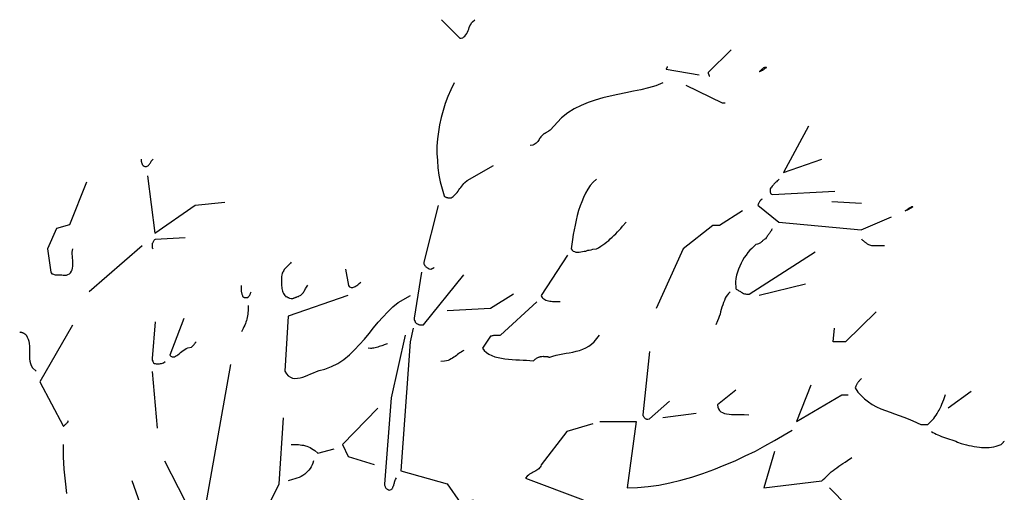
# Model space of a CAD drawing. Header units: metres. Extents: x 186340 to 190086, y 444329 to 445139.
# Tile 59 of 62: x 188621.2 to 188624.25, y 445070.92 to 445072.38. Entities that reach past the tile are written whole.
import ezdxf

# ---------------------------------------------------------------- set-up
doc = ezdxf.new("R2010")
doc.units = ezdxf.units.M
doc.layers.get('0').update_dxf_attribs({"lineweight": 25})
doc.layers.add('B-WE-GR-BOOM-SD', color=7, linetype='Continuous', lineweight=25, true_color=0x1f7f00, transparency=0.25)

# ---------------------------------------------------------------- blocks, each defined once
blk = doc.blocks.new('SGR-BOOM_S02_F_ZIJ-D')
at = {"flags": 128}
for points in [[(1.2363, 9.4017), (1.2933, 9.3447), (1.2973, 9.3447), (1.3024, 9.3458), (1.3055, 9.3488), (1.3085, 9.3508), (1.3116, 9.3549), (1.3146, 9.359), (1.3167, 9.363), (1.3187, 9.3681), (1.3207, 9.3722), (1.3218, 9.3773), (1.3238, 9.3824), (1.3268, 9.3864), (1.3289, 9.3915), (1.3319, 9.3946), (1.3391, 9.4017)], [(2.1337, 9.3081), (2.0624, 9.2379), (2.0624, 9.2369), (2.0624, 9.2359), (2.0624, 9.2349), (2.0635, 9.2338), (2.0635, 9.2328), (2.0645, 9.2318), (2.0645, 9.2308), (2.0645, 9.2298), (2.0655, 9.2287), (2.0655, 9.2277), (2.0655, 9.2267), (2.0665, 9.2267)], [(1.9363, 9.2572), (1.9353, 9.2562), (1.9353, 9.2552), (1.9353, 9.2542), (1.9342, 9.2542), (1.9342, 9.2532), (1.9342, 9.2522), (1.9332, 9.2511), (1.9332, 9.2501), (1.9322, 9.2501), (1.9322, 9.2491), (1.9322, 9.2481), (2.035, 9.2308)], [(1.275, 9.2064), (1.2648, 9.185), (1.2556, 9.1636), (1.2475, 9.1423), (1.2414, 9.1209), (1.2353, 9.0985), (1.2302, 9.0761), (1.2271, 9.0548), (1.2241, 9.0324), (1.222, 9.01), (1.222, 8.9876), (1.2231, 8.9652), (1.2251, 8.9429), (1.2282, 8.9205), (1.2322, 8.8991), (1.2444, 8.8564), (1.2444, 8.8554), (1.2455, 8.8543), (1.2465, 8.8543), (1.2475, 8.8533), (1.2495, 8.8523), (1.2505, 8.8523), (1.2516, 8.8513), (1.2526, 8.8513), (1.2546, 8.8513), (1.2556, 8.8503), (1.2577, 8.8503), (1.2597, 8.8503), (1.2617, 8.8503), (1.2658, 8.8503), (1.2689, 8.8523), (1.2719, 8.8543), (1.275, 8.8574), (1.278, 8.8604), (1.2811, 8.8635), (1.2841, 8.8665), (1.2872, 8.8706), (1.2902, 8.8747), (1.2933, 8.8788), (1.2963, 8.8818), (1.2994, 8.8859), (1.3024, 8.8899), (1.3055, 8.894), (1.3085, 8.8971), (1.3157, 8.9042), (1.397, 8.95)], [(1.922, 9.2064), (1.8997, 9.1972), (1.8773, 9.1911), (1.8539, 9.185), (1.8305, 9.1799), (1.8071, 9.1748), (1.7826, 9.1697), (1.7592, 9.1647), (1.7358, 9.1596), (1.7124, 9.1524), (1.6901, 9.1453), (1.6687, 9.1362), (1.6473, 9.126), (1.627, 9.1128), (1.6077, 9.0975), (1.5731, 9.0599), (1.57, 9.0578), (1.568, 9.0568), (1.567, 9.0558), (1.5649, 9.0548), (1.5629, 9.0538), (1.5609, 9.0527), (1.5598, 9.0517), (1.5578, 9.0507), (1.5568, 9.0507), (1.5558, 9.0497), (1.5547, 9.0497), (1.5537, 9.0487), (1.5527, 9.0487), (1.5497, 9.0456), (1.5476, 9.0436), (1.5456, 9.0415), (1.5436, 9.0385), (1.5415, 9.0354), (1.5395, 9.0334), (1.5385, 9.0304), (1.5364, 9.0273), (1.5344, 9.0242), (1.5324, 9.0222), (1.5293, 9.0192), (1.5263, 9.0171), (1.5232, 9.0151), (1.5191, 9.0131), (1.511, 9.012)], [(1.9933, 9.1992), (2.1062, 9.1443), (2.1072, 9.1443), (2.1082, 9.1443), (2.1092, 9.1443), (2.1103, 9.1443), (2.1113, 9.1443), (2.1123, 9.1443), (2.1133, 9.1443), (2.1143, 9.1443), (2.1153, 9.1443)], [(2.3738, 9.0721), (2.2954, 8.9286), (2.4145, 8.9693)], [(0.3054, 8.9693), (0.3054, 8.9683), (0.3054, 8.9673), (0.3054, 8.9652), (0.3054, 8.9642), (0.3054, 8.9632), (0.3054, 8.9622), (0.3064, 8.9612), (0.3064, 8.9602), (0.3064, 8.9591), (0.3074, 8.9571), (0.3074, 8.9561), (0.3084, 8.9551), (0.3084, 8.953), (0.3094, 8.952), (0.3115, 8.95), (0.3145, 8.9479), (0.3165, 8.9469), (0.3196, 8.9469), (0.3216, 8.9469), (0.3237, 8.9479), (0.3257, 8.949), (0.3277, 8.95), (0.3288, 8.952), (0.3308, 8.954), (0.3318, 8.9561), (0.3338, 8.9581), (0.3349, 8.9602), (0.3359, 8.9632), (0.3379, 8.9652), (0.342, 8.9693)], [(0.3247, 8.9184), (0.3481, 8.7404), (0.4722, 8.8269), (0.5648, 8.837)], [(0.1354, 8.8981), (0.0836, 8.7668), (0.0429, 8.7546), (0.0154, 8.6926), (0.0256, 8.6203), (0.0266, 8.6173), (0.0286, 8.6152), (0.0307, 8.6142), (0.0337, 8.6132), (0.0357, 8.6122), (0.0388, 8.6112), (0.0418, 8.6112), (0.0459, 8.6112), (0.049, 8.6112), (0.052, 8.6112), (0.0561, 8.6112), (0.0591, 8.6112), (0.0632, 8.6102), (0.0663, 8.6102), (0.0734, 8.6102), (0.0785, 8.6122), (0.0836, 8.6152), (0.0866, 8.6183), (0.0897, 8.6234), (0.0917, 8.6275), (0.0927, 8.6325), (0.0937, 8.6386), (0.0937, 8.6448), (0.0937, 8.6509), (0.0937, 8.657), (0.0927, 8.6631), (0.0927, 8.6692), (0.0917, 8.6753), (0.0917, 8.6814), (0.0937, 8.6926)], [(1.7165, 8.9083), (1.7063, 8.8981), (1.6972, 8.8879), (1.689, 8.8767), (1.6819, 8.8645), (1.6758, 8.8513), (1.6707, 8.8381), (1.6656, 8.8248), (1.6606, 8.8106), (1.6565, 8.7953), (1.6534, 8.7811), (1.6504, 8.7658), (1.6473, 8.7506), (1.6443, 8.7363), (1.6422, 8.7211), (1.6382, 8.6926), (1.6412, 8.6885), (1.6443, 8.6854), (1.6483, 8.6834), (1.6524, 8.6814), (1.6575, 8.6814), (1.6626, 8.6814), (1.6677, 8.6824), (1.6728, 8.6834), (1.6779, 8.6844), (1.6829, 8.6854), (1.689, 8.6875), (1.6941, 8.6885), (1.7002, 8.6895), (1.7053, 8.6916), (1.7165, 8.6926), (1.7226, 8.6956), (1.7297, 8.7007), (1.7358, 8.7048), (1.742, 8.7088), (1.7481, 8.7139), (1.7542, 8.718), (1.7592, 8.7231), (1.7654, 8.7282), (1.7704, 8.7333), (1.7765, 8.7384), (1.7816, 8.7445), (1.7867, 8.7495), (1.7918, 8.7556), (1.7969, 8.7618), (1.8081, 8.775)], [(2.2822, 8.9083), (2.2802, 8.9062), (2.2791, 8.9052), (2.2771, 8.9032), (2.2761, 8.9022), (2.2741, 8.9001), (2.272, 8.8981), (2.27, 8.8961), (2.268, 8.894), (2.2659, 8.892), (2.2649, 8.8899), (2.2629, 8.8879), (2.2608, 8.8859), (2.2588, 8.8828), (2.2568, 8.8808), (2.2547, 8.8777), (2.2547, 8.8757), (2.2547, 8.8747), (2.2547, 8.8737), (2.2547, 8.8716), (2.2547, 8.8706), (2.2547, 8.8696), (2.2547, 8.8686), (2.2547, 8.8676), (2.2557, 8.8655), (2.2557, 8.8645), (2.2568, 8.8635), (2.2568, 8.8625), (2.2578, 8.8625), (2.2588, 8.8615), (2.2619, 8.8604), (2.4552, 8.8706)], [(1.2261, 8.8259), (1.1814, 8.6509), (1.1814, 8.6488), (1.1814, 8.6468), (1.1814, 8.6458), (1.1824, 8.6437), (1.1834, 8.6427), (1.1834, 8.6407), (1.1854, 8.6397), (1.1864, 8.6386), (1.1875, 8.6366), (1.1895, 8.6356), (1.1905, 8.6346), (1.1925, 8.6336), (1.1946, 8.6325), (1.1976, 8.6305), (1.2027, 8.6295), (1.2037, 8.6295), (1.2048, 8.6305), (1.2058, 8.6305), (1.2068, 8.6315), (1.2078, 8.6315), (1.2088, 8.6325), (1.2098, 8.6325), (1.2109, 8.6336), (1.2119, 8.6336), (1.2129, 8.6346)], [(2.2293, 8.8462), (2.2273, 8.8452), (2.2262, 8.8452), (2.2252, 8.8442), (2.2252, 8.8431), (2.2242, 8.8421), (2.2232, 8.8411), (2.2222, 8.8401), (2.2212, 8.8391), (2.2212, 8.8381), (2.2201, 8.836), (2.2191, 8.835), (2.2181, 8.833), (2.2181, 8.832), (2.2171, 8.8299), (2.2161, 8.8269), (2.2812, 8.775), (2.5366, 8.7506), (2.6302, 8.7913)], [(2.446, 8.8391), (2.5376, 8.834)], [(2.1693, 8.8096), (2.098, 8.7648), (2.096, 8.7648), (2.095, 8.7648), (2.094, 8.7648), (2.0919, 8.7648), (2.0909, 8.7648), (2.0899, 8.7648), (2.0879, 8.7648), (2.0869, 8.7648), (2.0858, 8.7648), (2.0838, 8.7648), (2.0828, 8.7648), (2.0818, 8.7648), (2.0797, 8.7648), (2.0787, 8.7648), (2.0767, 8.7648), (1.9851, 8.6926), (1.9017, 8.5074)], [(2.2608, 8.7536), (2.2598, 8.7516), (2.2588, 8.7506), (2.2588, 8.7485), (2.2578, 8.7475), (2.2557, 8.7455), (2.2547, 8.7434), (2.2537, 8.7414), (2.2517, 8.7394), (2.2507, 8.7373), (2.2486, 8.7353), (2.2476, 8.7333), (2.2456, 8.7312), (2.2446, 8.7282), (2.2425, 8.7261), (2.2405, 8.7231), (2.2385, 8.7221), (2.2364, 8.7211), (2.2344, 8.72), (2.2334, 8.719), (2.2323, 8.718), (2.2303, 8.717), (2.2293, 8.715), (2.2273, 8.7139), (2.2262, 8.7129), (2.2242, 8.7109), (2.2222, 8.7099), (2.2201, 8.7088), (2.2181, 8.7078), (2.2151, 8.7068), (2.21, 8.7058), (2.2039, 8.6997), (2.1978, 8.6936), (2.1917, 8.6875), (2.1855, 8.6804), (2.1805, 8.6722), (2.1744, 8.6651), (2.1693, 8.6559), (2.1642, 8.6478), (2.1601, 8.6386), (2.156, 8.6295), (2.153, 8.6203), (2.1499, 8.6102), (2.1479, 8.6), (2.1469, 8.5898), (2.1479, 8.5695), (2.1489, 8.5674), (2.151, 8.5664), (2.153, 8.5654), (2.155, 8.5644), (2.1571, 8.5623), (2.1601, 8.5613), (2.1621, 8.5603), (2.1642, 8.5583), (2.1672, 8.5573), (2.1693, 8.5562), (2.1723, 8.5542), (2.1754, 8.5532), (2.1784, 8.5532), (2.1815, 8.5522), (2.1896, 8.5522), (2.3941, 8.6824)], [(0.3084, 8.7017), (0.1446, 8.5593)], [(0.4417, 8.7261), (0.3491, 8.7211), (0.3471, 8.72), (0.3461, 8.719), (0.345, 8.717), (0.344, 8.716), (0.343, 8.7139), (0.342, 8.7129), (0.341, 8.7109), (0.3399, 8.7088), (0.3399, 8.7068), (0.3389, 8.7048), (0.3389, 8.7027), (0.3389, 8.7007), (0.3389, 8.6977), (0.3399, 8.6956), (0.342, 8.6926)], [(2.5376, 8.7231), (2.5386, 8.7211), (2.5406, 8.719), (2.5427, 8.718), (2.5437, 8.717), (2.5457, 8.715), (2.5467, 8.7139), (2.5488, 8.7129), (2.5498, 8.7119), (2.5518, 8.7109), (2.5528, 8.7099), (2.5549, 8.7078), (2.5569, 8.7068), (2.5589, 8.7058), (2.562, 8.7048), (2.5681, 8.7027), (2.6088, 8.7027)], [(1.626, 8.6722), (1.5446, 8.5481), (1.5456, 8.544), (1.5476, 8.541), (1.5497, 8.5389), (1.5527, 8.5369), (1.5558, 8.5349), (1.5598, 8.5328), (1.5639, 8.5318), (1.568, 8.5308), (1.572, 8.5298), (1.5761, 8.5298), (1.5802, 8.5288), (1.5853, 8.5288), (1.5893, 8.5288), (1.5944, 8.5288), (1.6036, 8.5288)], [(0.7703, 8.6509), (0.7683, 8.6478), (0.7662, 8.6458), (0.7642, 8.6437), (0.7622, 8.6417), (0.7591, 8.6386), (0.7571, 8.6366), (0.7551, 8.6346), (0.753, 8.6325), (0.751, 8.6305), (0.7489, 8.6285), (0.7469, 8.6254), (0.7449, 8.6224), (0.7439, 8.6203), (0.7418, 8.6163), (0.7408, 8.6102), (0.7398, 8.6061), (0.7398, 8.602), (0.7398, 8.5979), (0.7398, 8.5939), (0.7398, 8.5888), (0.7398, 8.5847), (0.7398, 8.5807), (0.7398, 8.5776), (0.7408, 8.5735), (0.7408, 8.5695), (0.7418, 8.5654), (0.7428, 8.5613), (0.7439, 8.5583), (0.7459, 8.5542), (0.751, 8.5481), (0.751, 8.5471), (0.752, 8.5461), (0.753, 8.5461), (0.753, 8.545), (0.754, 8.544), (0.7551, 8.544), (0.7571, 8.543), (0.7581, 8.543), (0.7591, 8.542), (0.7601, 8.541), (0.7622, 8.541), (0.7632, 8.54), (0.7652, 8.5389), (0.7662, 8.5389), (0.7703, 8.5379), (0.7713, 8.5379), (0.7724, 8.5379), (0.7734, 8.5379), (0.7744, 8.5379), (0.7754, 8.5379), (0.7774, 8.5389), (0.7785, 8.5389), (0.7795, 8.54), (0.7805, 8.54), (0.7825, 8.541), (0.7835, 8.541), (0.7846, 8.542), (0.7866, 8.542), (0.7876, 8.543), (0.7907, 8.545), (0.7927, 8.545), (0.7947, 8.5461), (0.7978, 8.5481), (0.7998, 8.5491), (0.8019, 8.5511), (0.8039, 8.5532), (0.8059, 8.5552), (0.808, 8.5573), (0.809, 8.5603), (0.811, 8.5623), (0.813, 8.5654), (0.8141, 8.5684), (0.8161, 8.5705), (0.8181, 8.5735), (0.8222, 8.5796)], [(0.9382, 8.6295), (0.9473, 8.5786), (0.9494, 8.5756), (0.9514, 8.5745), (0.9535, 8.5735), (0.9565, 8.5725), (0.9585, 8.5725), (0.9616, 8.5725), (0.9636, 8.5735), (0.9667, 8.5745), (0.9687, 8.5756), (0.9718, 8.5776), (0.9738, 8.5786), (0.9769, 8.5807), (0.9789, 8.5827), (0.9809, 8.5847), (0.986, 8.5888)], [(1.1742, 8.6203), (1.1518, 8.4769), (1.1518, 8.4748), (1.1518, 8.4738), (1.1518, 8.4728), (1.1518, 8.4718), (1.1518, 8.4708), (1.1529, 8.4698), (1.1529, 8.4677), (1.1539, 8.4667), (1.1549, 8.4657), (1.1549, 8.4647), (1.1559, 8.4636), (1.1569, 8.4626), (1.158, 8.4616), (1.159, 8.4606), (1.162, 8.4596), (1.163, 8.4586), (1.1641, 8.4586), (1.1651, 8.4575), (1.1661, 8.4575), (1.1681, 8.4565), (1.1691, 8.4565), (1.1702, 8.4565), (1.1712, 8.4565), (1.1722, 8.4565), (1.1732, 8.4565), (1.1742, 8.4565), (1.1752, 8.4565), (1.1763, 8.4565), (1.1773, 8.4565), (1.1803, 8.4565), (1.3055, 8.6112)], [(0.6157, 8.5786), (0.6157, 8.5766), (0.6157, 8.5756), (0.6157, 8.5735), (0.6157, 8.5725), (0.6157, 8.5705), (0.6157, 8.5684), (0.6157, 8.5664), (0.6157, 8.5644), (0.6157, 8.5623), (0.6157, 8.5603), (0.6167, 8.5583), (0.6167, 8.5562), (0.6177, 8.5542), (0.6177, 8.5522), (0.6197, 8.5481), (0.6197, 8.5461), (0.6197, 8.545), (0.6208, 8.544), (0.6218, 8.543), (0.6228, 8.542), (0.6238, 8.542), (0.6248, 8.541), (0.6258, 8.541), (0.6269, 8.541), (0.6279, 8.541), (0.6289, 8.541), (0.6309, 8.541), (0.6319, 8.541), (0.636, 8.541), (0.637, 8.542), (0.637, 8.543), (0.6381, 8.543), (0.6391, 8.544), (0.6391, 8.545), (0.6401, 8.5461), (0.6411, 8.5471), (0.6411, 8.5481), (0.6421, 8.5491), (0.6421, 8.5501), (0.6431, 8.5522), (0.6442, 8.5532), (0.6442, 8.5552), (0.6462, 8.5593)], [(2.3636, 8.5827), (2.2201, 8.5481)], [(0.9453, 8.5481), (0.7612, 8.484), (0.751, 8.3131), (0.7561, 8.3049), (0.7612, 8.2988), (0.7683, 8.2948), (0.7744, 8.2917), (0.7815, 8.2907), (0.7896, 8.2917), (0.7978, 8.2927), (0.8059, 8.2948), (0.8141, 8.2978), (0.8222, 8.3009), (0.8314, 8.3049), (0.8395, 8.308), (0.8487, 8.3121), (0.8568, 8.3151), (0.8741, 8.3192), (0.8955, 8.3273), (0.9148, 8.3375), (0.9331, 8.3497), (0.9504, 8.3639), (0.9667, 8.3792), (0.9819, 8.3955), (0.9972, 8.4128), (1.0114, 8.4301), (1.0257, 8.4474), (1.0399, 8.4647), (1.0542, 8.4809), (1.0694, 8.4972), (1.0857, 8.5125), (1.102, 8.5257), (1.1396, 8.5481)], [(1.4591, 8.5522), (1.3879, 8.5074), (1.2536, 8.5003)], [(2.1306, 8.5593), (2.1255, 8.5542), (2.1225, 8.5501), (2.1184, 8.544), (2.1153, 8.5389), (2.1133, 8.5318), (2.1103, 8.5257), (2.1082, 8.5186), (2.1052, 8.5115), (2.1031, 8.5043), (2.1011, 8.4972), (2.0991, 8.4901), (2.096, 8.483), (2.094, 8.4759), (2.0909, 8.4687), (2.0858, 8.4565)], [(0.637, 8.5166), (0.637, 8.5105), (0.637, 8.5054), (0.637, 8.5003), (0.636, 8.4952), (0.636, 8.4901), (0.635, 8.485), (0.634, 8.4799), (0.633, 8.4748), (0.6319, 8.4698), (0.6299, 8.4647), (0.6289, 8.4606), (0.6269, 8.4555), (0.6238, 8.4504), (0.6218, 8.4453), (0.6167, 8.4352)], [(1.5313, 8.5277), (1.4184, 8.425), (1.4164, 8.424), (1.4154, 8.424), (1.4133, 8.424), (1.4113, 8.424), (1.4093, 8.424), (1.4082, 8.424), (1.4062, 8.424), (1.4042, 8.424), (1.4021, 8.424), (1.4001, 8.424), (1.397, 8.424), (1.395, 8.423), (1.393, 8.423), (1.3909, 8.4219), (1.3879, 8.4219), (1.3635, 8.3843), (1.3686, 8.3772), (1.3757, 8.3711), (1.3828, 8.366), (1.392, 8.3619), (1.4011, 8.3578), (1.4113, 8.3558), (1.4215, 8.3538), (1.4327, 8.3517), (1.4438, 8.3507), (1.455, 8.3497), (1.4662, 8.3487), (1.4774, 8.3487), (1.4886, 8.3477), (1.4998, 8.3477), (1.5202, 8.3456), (1.5222, 8.3466), (1.5242, 8.3487), (1.5263, 8.3507), (1.5283, 8.3517), (1.5303, 8.3538), (1.5324, 8.3548), (1.5344, 8.3558), (1.5364, 8.3568), (1.5374, 8.3568), (1.5395, 8.3578), (1.5415, 8.3578), (1.5425, 8.3589), (1.5446, 8.3589), (1.5466, 8.3589), (1.5507, 8.3599), (1.5517, 8.3589), (1.5527, 8.3589), (1.5537, 8.3589), (1.5558, 8.3589), (1.5568, 8.3589), (1.5578, 8.3589), (1.5598, 8.3589), (1.5609, 8.3589), (1.5619, 8.3589), (1.5639, 8.3589), (1.5649, 8.3589), (1.5659, 8.3578), (1.568, 8.3578), (1.569, 8.3568), (1.572, 8.3568), (1.5812, 8.3599), (1.5914, 8.3629), (1.6015, 8.365), (1.6117, 8.367), (1.6219, 8.369), (1.6321, 8.37), (1.6433, 8.3721), (1.6534, 8.3751), (1.6636, 8.3772), (1.6738, 8.3812), (1.6829, 8.3853), (1.6921, 8.3904), (1.7013, 8.3965), (1.7094, 8.4046), (1.7257, 8.425)], [(2.5834, 8.4972), (2.4877, 8.4046), (2.4501, 8.4046), (2.4541, 8.4464)], [(0.0927, 8.4555), (-0.009, 8.2805), (0.0632, 8.1442), (0.0632, 8.1432), (0.0642, 8.1432), (0.0652, 8.1442), (0.0673, 8.1452), (0.0683, 8.1472), (0.0703, 8.1482), (0.0724, 8.1503), (0.0744, 8.1523), (0.0764, 8.1533), (0.0785, 8.1554), (0.0795, 8.1564), (0.0795, 8.1574), (0.0795, 8.1584), (0.0764, 8.1574)], [(0.3491, 8.4657), (0.3399, 8.3528), (0.3399, 8.3477), (0.341, 8.3446), (0.342, 8.3416), (0.344, 8.3395), (0.3471, 8.3375), (0.3491, 8.3365), (0.3522, 8.3355), (0.3552, 8.3355), (0.3583, 8.3355), (0.3623, 8.3355), (0.3654, 8.3365), (0.3684, 8.3365), (0.3715, 8.3385), (0.3745, 8.3395), (0.3796, 8.3436)], [(0.4376, 8.4759), (0.3939, 8.3629), (0.3969, 8.3599), (0.401, 8.3578), (0.4051, 8.3578), (0.4081, 8.3578), (0.4122, 8.3599), (0.4163, 8.3619), (0.4193, 8.3639), (0.4234, 8.367), (0.4274, 8.3711), (0.4315, 8.3741), (0.4356, 8.3772), (0.4407, 8.3802), (0.4447, 8.3833), (0.4498, 8.3853), (0.461, 8.3873), (0.462, 8.3884), (0.4631, 8.3894), (0.4641, 8.3904), (0.4651, 8.3914), (0.4661, 8.3924), (0.4671, 8.3934), (0.4681, 8.3945), (0.4692, 8.3955), (0.4702, 8.3975), (0.4712, 8.3985), (0.4722, 8.3996), (0.4722, 8.4006), (0.4732, 8.4016), (0.4753, 8.4046)], [(-0.0711, 8.4352), (-0.0701, 8.4341), (-0.0691, 8.4341), (-0.068, 8.4341), (-0.067, 8.4341), (-0.066, 8.4341), (-0.064, 8.4331), (-0.063, 8.4331), (-0.0619, 8.4331), (-0.0609, 8.4321), (-0.0589, 8.4311), (-0.0579, 8.4311), (-0.0568, 8.4301), (-0.0548, 8.4291), (-0.0538, 8.428), (-0.0507, 8.426), (-0.0477, 8.4189), (-0.0446, 8.4128), (-0.0426, 8.4057), (-0.0416, 8.3985), (-0.0406, 8.3904), (-0.0406, 8.3833), (-0.0406, 8.3751), (-0.0406, 8.367), (-0.0406, 8.3589), (-0.0406, 8.3517), (-0.0396, 8.3446), (-0.0375, 8.3365), (-0.0355, 8.3304), (-0.0314, 8.3232), (-0.0202, 8.3131)], [(1.1234, 8.425), (1.0796, 8.2307), (1.0593, 7.9631), (1.0593, 7.961), (1.0593, 7.96), (1.0603, 7.958), (1.0613, 7.956), (1.0613, 7.9549), (1.0623, 7.9529), (1.0633, 7.9509), (1.0643, 7.9499), (1.0664, 7.9488), (1.0674, 7.9478), (1.0694, 7.9468), (1.0705, 7.9458), (1.0725, 7.9458), (1.0745, 7.9448), (1.0796, 7.9468), (1.0806, 7.9478), (1.0827, 7.9488), (1.0837, 7.9509), (1.0847, 7.9519), (1.0857, 7.9539), (1.0867, 7.957), (1.0878, 7.959), (1.0888, 7.9621), (1.0898, 7.9641), (1.0908, 7.9671), (1.0908, 7.9692), (1.0918, 7.9722), (1.0928, 7.9753), (1.0939, 7.9773), (1.0969, 7.9834)], [(1.1478, 8.4464), (1.1386, 8.4046), (1.1101, 8.0048), (1.2536, 7.9641), (1.2943, 7.9061), (1.335, 7.9153)], [(1.0684, 8.3975), (1.0643, 8.3965), (1.0613, 8.3955), (1.0582, 8.3945), (1.0542, 8.3924), (1.0511, 8.3914), (1.0471, 8.3904), (1.043, 8.3894), (1.0389, 8.3873), (1.0348, 8.3863), (1.0308, 8.3853), (1.0267, 8.3843), (1.0226, 8.3843), (1.0196, 8.3833), (1.0155, 8.3833), (1.0084, 8.3843)], [(1.3055, 8.3772), (1.3014, 8.3751), (1.2973, 8.3721), (1.2933, 8.37), (1.2902, 8.368), (1.2861, 8.365), (1.2821, 8.3619), (1.278, 8.3589), (1.2739, 8.3568), (1.2699, 8.3538), (1.2658, 8.3517), (1.2607, 8.3487), (1.2566, 8.3466), (1.2516, 8.3456), (1.2455, 8.3446), (1.2343, 8.3436)], [(1.8803, 8.3741), (1.86, 8.1778), (1.86, 8.1757), (1.861, 8.1747), (1.862, 8.1737), (1.862, 8.1727), (1.863, 8.1717), (1.864, 8.1696), (1.8651, 8.1686), (1.8661, 8.1676), (1.8671, 8.1666), (1.8691, 8.1655), (1.8701, 8.1655), (1.8712, 8.1645), (1.8732, 8.1645), (1.8752, 8.1645), (1.8803, 8.1655), (1.9424, 8.2205)], [(0.5821, 8.3334), (0.5038, 7.8919), (0.4742, 7.839), (0.4742, 7.8369), (0.4742, 7.8359), (0.4742, 7.8349), (0.4742, 7.8328), (0.4742, 7.8318), (0.4742, 7.8298), (0.4742, 7.8278), (0.4753, 7.8257), (0.4753, 7.8237), (0.4763, 7.8217), (0.4763, 7.8206), (0.4773, 7.8186), (0.4783, 7.8166), (0.4804, 7.8145), (0.4834, 7.8125), (0.6991, 7.8949), (0.7327, 7.9641), (0.7459, 8.1686)], [(0.3389, 8.3121), (0.3552, 8.1371)], [(2.3809, 8.2703), (2.3361, 8.1574), (2.4765, 8.2398), (2.4775, 8.2398), (2.4786, 8.2398), (2.4796, 8.2398), (2.4806, 8.2398), (2.4826, 8.2398), (2.4837, 8.2398), (2.4847, 8.2398), (2.4857, 8.2398), (2.4867, 8.2398), (2.4877, 8.2398), (2.4887, 8.2398), (2.4908, 8.2398), (2.4918, 8.2398), (2.4928, 8.2398), (2.4959, 8.2398)], [(2.5376, 8.2907), (2.5355, 8.2887), (2.5335, 8.2866), (2.5325, 8.2856), (2.5315, 8.2846), (2.5305, 8.2825), (2.5284, 8.2815), (2.5274, 8.2795), (2.5264, 8.2785), (2.5254, 8.2764), (2.5243, 8.2754), (2.5233, 8.2734), (2.5223, 8.2714), (2.5213, 8.2693), (2.5203, 8.2663), (2.5182, 8.2612), (2.5264, 8.248), (2.5366, 8.2378), (2.5467, 8.2276), (2.5589, 8.2185), (2.5711, 8.2103), (2.5844, 8.2032), (2.5976, 8.1971), (2.6118, 8.191), (2.6261, 8.1859), (2.6403, 8.1808), (2.6546, 8.1757), (2.6688, 8.1706), (2.682, 8.1655), (2.6963, 8.1594), (2.7217, 8.1482), (2.7238, 8.1482), (2.7258, 8.1482), (2.7278, 8.1482), (2.7299, 8.1482), (2.7319, 8.1482), (2.7329, 8.1482), (2.735, 8.1482), (2.737, 8.1482), (2.738, 8.1482), (2.739, 8.1482), (2.74, 8.1482), (2.7411, 8.1482), (2.7421, 8.1482), (2.7431, 8.1482), (2.7472, 8.1523), (2.7522, 8.1574), (2.7563, 8.1615), (2.7614, 8.1666), (2.7645, 8.1717), (2.7685, 8.1767), (2.7716, 8.1818), (2.7756, 8.1879), (2.7787, 8.193), (2.7818, 8.1991), (2.7848, 8.2052), (2.7868, 8.2113), (2.7899, 8.2185), (2.7929, 8.2256), (2.798, 8.2408)], [(2.1479, 8.2541), (2.0909, 8.2093), (2.0919, 8.2022), (2.094, 8.1961), (2.097, 8.191), (2.1021, 8.1869), (2.1072, 8.1849), (2.1133, 8.1818), (2.1194, 8.1808), (2.1276, 8.1798), (2.1347, 8.1788), (2.1428, 8.1788), (2.151, 8.1788), (2.1581, 8.1788), (2.1662, 8.1788), (2.1744, 8.1788), (2.1886, 8.1778)], [(2.8774, 8.25), (2.8062, 8.1991)], [(1.0389, 8.1991), (0.929, 8.0862), (0.9463, 8.0485), (1.0277, 8.0241)], [(2.0248, 8.1818), (1.922, 8.1686)], [(1.7053, 8.1503), (1.6239, 8.1269), (1.5446, 8.0231), (1.5436, 8.019), (1.5415, 8.016), (1.5395, 8.014), (1.5374, 8.0109), (1.5344, 8.0089), (1.5313, 8.0068), (1.5283, 8.0048), (1.5242, 8.0028), (1.5202, 8.0007), (1.5171, 7.9987), (1.513, 7.9967), (1.509, 7.9946), (1.5059, 7.9916), (1.5018, 7.9885), (1.4968, 7.9824), (1.6748, 7.9153)], [(1.7267, 8.1574), (1.8396, 8.1574), (1.8111, 7.9519), (1.8437, 7.9529), (1.8763, 7.956), (1.9098, 7.96), (1.9434, 7.9671), (1.978, 7.9753), (2.0116, 7.9855), (2.0462, 7.9967), (2.0797, 8.0089), (2.1123, 8.0221), (2.1459, 8.0353), (2.1774, 8.0506), (2.2089, 8.0658), (2.2385, 8.0821), (2.268, 8.0984), (2.3229, 8.131)], [(2.7543, 8.1269), (2.7584, 8.1238), (2.7634, 8.1208), (2.7685, 8.1177), (2.7736, 8.1157), (2.7797, 8.1137), (2.7858, 8.1106), (2.7919, 8.1086), (2.798, 8.1065), (2.8041, 8.1045), (2.8102, 8.1025), (2.8174, 8.1004), (2.8235, 8.0984), (2.8296, 8.0964), (2.8347, 8.0933), (2.8469, 8.0892), (2.855, 8.0872), (2.8631, 8.0852), (2.8703, 8.0831), (2.8784, 8.0821), (2.8865, 8.0801), (2.8947, 8.0791), (2.9028, 8.078), (2.9099, 8.077), (2.9181, 8.077), (2.9252, 8.077), (2.9333, 8.077), (2.9405, 8.078), (2.9476, 8.0791), (2.9547, 8.0811), (2.97, 8.0862), (2.971, 8.0872), (2.972, 8.0882), (2.973, 8.0892), (2.974, 8.0903), (2.9751, 8.0913), (2.9761, 8.0923), (2.9771, 8.0933), (2.9781, 8.0943), (2.9791, 8.0953), (2.9802, 8.0964)], [(0.0632, 8.0862), (0.0632, 8.0475), (0.0652, 8.0099), (0.0693, 7.9722), (0.0734, 7.9346)], [(0.3399, 7.7983), (0.2779, 7.9733)], [(0.7703, 8.0862), (0.7754, 8.0862), (0.7815, 8.0862), (0.7866, 8.0862), (0.7927, 8.0862), (0.7978, 8.0852), (0.8029, 8.0842), (0.808, 8.0842), (0.8141, 8.0821), (0.8192, 8.0811), (0.8242, 8.0791), (0.8293, 8.077), (0.8334, 8.074), (0.8385, 8.0709), (0.8436, 8.0679), (0.8527, 8.0597), (0.9036, 8.073)], [(2.268, 8.0648), (2.2344, 7.9519), (2.4145, 7.9733), (2.4185, 7.9773), (2.4236, 7.9824), (2.4287, 7.9875), (2.4338, 7.9926), (2.4389, 7.9967), (2.444, 8.0017), (2.4501, 8.0058), (2.4552, 8.0099), (2.4613, 8.014), (2.4674, 8.019), (2.4735, 8.0231), (2.4796, 8.0272), (2.4867, 8.0312), (2.4938, 8.0363), (2.5081, 8.0455)], [(0.3776, 8.0353), (0.462, 7.8705)], [(0.8395, 8.0353), (0.8375, 8.0282), (0.8354, 8.0231), (0.8324, 8.017), (0.8293, 8.0119), (0.8253, 8.0068), (0.8212, 8.0028), (0.8171, 7.9987), (0.812, 7.9946), (0.8059, 7.9905), (0.8008, 7.9875), (0.7947, 7.9844), (0.7876, 7.9814), (0.7815, 7.9794), (0.7744, 7.9773), (0.7612, 7.9733)], [(2.4389, 7.9519), (2.5488, 7.839)]]:
    blk.add_lwpolyline(points, dxfattribs=at)
for points in [[(2.2435, 9.2542), (2.2425, 9.2532), (2.2415, 9.2522), (2.2405, 9.2511), (2.2395, 9.2501), (2.2374, 9.2491), (2.2364, 9.2481), (2.2354, 9.2471), (2.2334, 9.246), (2.2323, 9.245), (2.2303, 9.244), (2.2283, 9.244), (2.2273, 9.243), (2.2252, 9.242), (2.2232, 9.241), (2.2201, 9.241), (2.2212, 9.241), (2.2222, 9.242), (2.2242, 9.243), (2.2252, 9.245), (2.2273, 9.246), (2.2283, 9.2481), (2.2303, 9.2491), (2.2323, 9.2511), (2.2334, 9.2522), (2.2354, 9.2532), (2.2374, 9.2542), (2.2385, 9.2552), (2.2405, 9.2552), (2.2435, 9.2542)], [(2.6963, 8.8218), (2.6953, 8.8208), (2.6943, 8.8208), (2.6932, 8.8197), (2.6922, 8.8187), (2.6902, 8.8177), (2.6892, 8.8177), (2.6882, 8.8167), (2.6861, 8.8157), (2.6851, 8.8147), (2.6831, 8.8136), (2.681, 8.8126), (2.68, 8.8116), (2.678, 8.8116), (2.6759, 8.8106), (2.6729, 8.8096), (2.6749, 8.8106), (2.6759, 8.8116), (2.678, 8.8126), (2.68, 8.8147), (2.682, 8.8157), (2.6841, 8.8177), (2.6861, 8.8187), (2.6882, 8.8197), (2.6902, 8.8208), (2.6922, 8.8218), (2.6932, 8.8228), (2.6953, 8.8228), (2.6963, 8.8218)]]:
    blk.add_lwpolyline(points, close=True, dxfattribs=at)

msp = doc.modelspace()

# ---------------------------------------------------------------- block references
at = {"layer": 'B-WE-GR-BOOM-SD'}
msp.add_blockref('SGR-BOOM_S02_F_ZIJ-D', (188621.2667, 445062.9772), dxfattribs=at)

doc.saveas('drawing.dxf')
